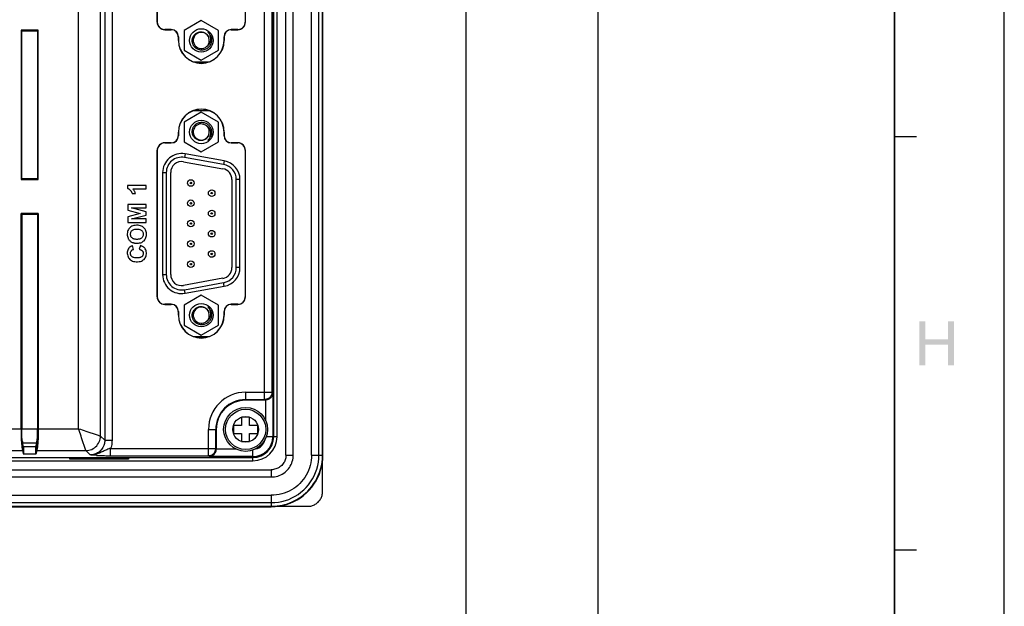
# Model space of a CAD drawing. Extents: x 0 to 841, y 0 to 594.
# Tile 87 of 91: x 707 to 841, y 120 to 200. Entities that reach past the tile are written whole.
import ezdxf

# ---------------------------------------------------------------- set-up
doc = ezdxf.new("R2010")
doc.units = 0
doc.header["$LTSCALE"] = 46.255
doc.header["$MEASUREMENT"] = 0
doc.layers.get('0').update_dxf_attribs({"linetype": 'CONTINUOUS'})
doc.layers.add('02___PRT_ALL_AXES', color=7, linetype='CONTINUOUS')
doc.layers.add('7_ALL_FEATURES', color=7, linetype='CONTINUOUS')

msp = doc.modelspace()

# ---------------------------------------------------------------- linework, layer by layer
at = {"color": 7, "linetype": 'Continuous'}
for p, q in [((841, 0), (841, 594)), ((767.5, 579), (767.5, 80)), ((767.5, 579), (767.5, 123)), ((785.5, 579), (785.5, 80)), ((785.5, 579), (785.5, 123)), ((826, 579), (826, 80)), ((826, 15), (826, 579)), ((742.93, 140.74), (742.93, 270.74)), ((743.93, 140.74), (743.93, 270.74)), ((746.43, 140.74), (746.43, 270.74)), ((747.43, 140.74), (747.43, 270.74)), ((747.93, 140.75), (747.93, 270.73)), ((747.98, 140.74), (747.98, 270.74)), ((741.72, 143.24), (741.72, 268.24)), ((730.29, 194.43), (732.48, 194.43)), ((732.48, 187.74), (730.29, 187.74)), ((826, 184.2), (829, 184.2)), ((729.16, 181.85), (729.07, 181.36)), ((734.52, 180.89), (729.16, 181.85)), ((728.97, 180.77), (734.33, 179.81)), ((734.43, 180.4), (729.07, 181.36)), ((734.52, 180.89), (734.43, 180.4)), ((726.1, 179.29), (726.6, 179.29)), ((726.1, 179.29), (726.1, 165.37)), ((726.6, 179.29), (726.6, 165.37)), ((727.2, 165.37), (727.2, 179.29)), ((735.56, 178.33), (735.56, 166.33)), ((736.66, 178.33), (736.16, 178.33)), ((736.16, 166.33), (736.16, 178.33)), ((736.66, 166.33), (736.66, 178.33)), ((726.1, 165.37), (726.6, 165.37)), ((736.66, 166.33), (736.16, 166.33)), ((734.33, 164.86), (728.97, 163.9)), ((729.07, 163.31), (734.43, 164.27)), ((734.52, 163.78), (734.43, 164.27)), ((729.16, 162.82), (729.07, 163.31)), ((729.16, 162.82), (734.52, 163.78)), ((730.29, 156.93), (732.48, 156.93)), ((573.43, 139.95), (738.43, 139.95)), ((742.93, 140.74), (743.93, 140.74)), ((746.43, 140.74), (747.93, 140.74)), ((747.93, 135.74), (747.93, 139.94)), ((570.93, 138.74), (740.94, 138.74)), ((740.94, 138.74), (740.94, 137.74)), ((570.93, 137.74), (740.94, 137.74)), ((570.93, 135.24), (740.94, 135.24)), ((740.94, 135.24), (740.94, 133.74)), ((570.93, 134.24), (740.94, 134.24)), ((570.93, 133.69), (740.94, 133.69)), ((570.94, 133.74), (740.93, 133.74)), ((740.94, 133.69), (741.46, 133.71)), ((741.73, 133.74), (745.93, 133.74)), ((826, 127.8), (829, 127.8))]:
    msp.add_line(p, q, dxfattribs=at)
for points in [[(731.38, 196.01), (731.28, 196.02), (731.18, 196.04), (731.08, 196.06), (730.98, 196.09), (730.88, 196.13), (730.79, 196.18), (730.7, 196.23), (730.62, 196.29), (730.54, 196.36), (730.47, 196.43), (730.41, 196.51), (730.35, 196.59), (730.29, 196.68), (730.25, 196.77), (730.21, 196.87), (730.18, 196.97), (730.16, 197.07), (730.15, 197.17), (730.14, 197.27), (730.14, 197.37), (730.15, 197.47), (730.17, 197.56), (730.2, 197.66), (730.23, 197.75), (730.27, 197.84), (730.32, 197.93), (730.37, 198.01), (730.43, 198.08), (730.5, 198.15), (730.57, 198.22), (730.65, 198.28)], [(730.65, 198.28), (730.73, 198.33), (730.82, 198.38), (730.91, 198.42), (731, 198.45), (731.1, 198.47), (731.19, 198.49), (731.29, 198.5), (731.38, 198.5)], [(731.38, 198.5), (731.46, 198.49), (731.54, 198.48), (731.62, 198.46), (731.7, 198.44), (731.78, 198.41), (731.85, 198.38), (731.92, 198.34), (731.99, 198.29), (732.05, 198.25), (732.11, 198.2), (732.17, 198.14), (732.22, 198.08), (732.27, 198.02), (732.31, 197.96), (732.35, 197.89), (732.38, 197.82), (732.41, 197.75), (732.43, 197.67)], [(732.29, 198.47), (732.36, 198.39), (732.44, 198.32), (732.5, 198.24), (732.56, 198.15), (732.61, 198.06), (732.66, 197.97), (732.7, 197.87), (732.73, 197.77), (732.76, 197.67), (732.77, 197.56), (732.78, 197.46), (732.79, 197.36), (732.78, 197.25), (732.77, 197.15), (732.74, 197.05), (732.71, 196.95), (732.68, 196.85), (732.63, 196.75), (732.58, 196.66), (732.53, 196.57), (732.46, 196.49), (732.39, 196.42), (732.32, 196.35), (732.24, 196.28), (732.16, 196.23), (732.07, 196.17), (731.98, 196.13), (731.88, 196.09), (731.78, 196.06), (731.68, 196.04), (731.58, 196.02), (731.48, 196.01), (731.38, 196.01)], [(732.03, 196.44), (732.11, 196.49), (732.18, 196.53), (732.25, 196.59), (732.32, 196.65), (732.38, 196.72), (732.44, 196.79), (732.5, 196.87), (732.54, 196.96), (732.58, 197.05), (732.62, 197.14), (732.64, 197.23), (732.66, 197.33), (732.67, 197.43), (732.67, 197.53), (732.67, 197.63), (732.66, 197.73), (732.64, 197.83), (732.61, 197.93), (732.57, 198.03), (732.53, 198.12), (732.48, 198.21), (732.42, 198.3), (732.36, 198.39), (732.29, 198.47)], [(731.38, 183.67), (731.29, 183.67), (731.19, 183.68), (731.1, 183.69), (731, 183.72), (730.91, 183.75), (730.82, 183.79), (730.73, 183.84), (730.65, 183.89), (730.57, 183.95), (730.5, 184.01), (730.43, 184.09), (730.37, 184.16), (730.32, 184.24), (730.27, 184.33), (730.23, 184.42), (730.2, 184.51), (730.17, 184.61), (730.15, 184.7), (730.14, 184.8), (730.14, 184.9), (730.15, 185), (730.16, 185.1), (730.18, 185.2), (730.21, 185.3), (730.25, 185.39), (730.29, 185.49), (730.35, 185.58), (730.41, 185.66), (730.47, 185.74), (730.54, 185.81), (730.62, 185.88), (730.7, 185.94), (730.79, 185.99), (730.88, 186.04), (730.98, 186.08), (731.08, 186.11), (731.18, 186.13), (731.28, 186.15), (731.38, 186.16)], [(731.38, 186.16), (731.48, 186.16), (731.58, 186.15), (731.68, 186.13), (731.78, 186.11), (731.88, 186.08), (731.98, 186.04), (732.07, 186), (732.16, 185.94), (732.24, 185.88), (732.32, 185.82), (732.39, 185.75), (732.46, 185.68), (732.53, 185.59), (732.58, 185.51), (732.63, 185.42), (732.68, 185.32), (732.71, 185.22), (732.74, 185.12), (732.77, 185.02), (732.78, 184.92), (732.79, 184.81), (732.78, 184.71), (732.77, 184.61), (732.76, 184.5), (732.73, 184.4), (732.7, 184.3), (732.66, 184.2), (732.61, 184.11), (732.56, 184.02), (732.5, 183.93), (732.44, 183.85), (732.36, 183.78), (732.29, 183.7)], [(732.29, 183.7), (732.36, 183.78), (732.42, 183.87), (732.48, 183.96), (732.53, 184.05), (732.57, 184.14), (732.61, 184.24), (732.64, 184.34), (732.66, 184.44), (732.67, 184.54), (732.67, 184.64), (732.67, 184.74), (732.66, 184.84), (732.64, 184.94), (732.62, 185.03), (732.58, 185.12), (732.54, 185.21), (732.5, 185.3), (732.44, 185.38), (732.38, 185.45), (732.32, 185.52), (732.25, 185.58), (732.18, 185.63), (732.11, 185.68), (732.03, 185.72)], [(732.43, 184.49), (732.41, 184.42), (732.38, 184.35), (732.35, 184.28), (732.31, 184.21), (732.27, 184.15), (732.22, 184.09), (732.17, 184.03), (732.11, 183.97), (732.05, 183.92), (731.99, 183.87), (731.92, 183.83), (731.85, 183.79), (731.78, 183.76), (731.7, 183.73), (731.62, 183.71), (731.54, 183.69), (731.46, 183.68), (731.38, 183.67)], [(731.38, 158.51), (731.28, 158.52), (731.18, 158.54), (731.08, 158.56), (730.98, 158.59), (730.88, 158.63), (730.79, 158.68), (730.7, 158.73), (730.62, 158.79), (730.54, 158.86), (730.47, 158.93), (730.41, 159.01), (730.35, 159.09), (730.29, 159.18), (730.25, 159.27), (730.21, 159.37), (730.18, 159.47), (730.16, 159.57), (730.15, 159.67), (730.14, 159.77), (730.14, 159.87), (730.15, 159.97), (730.17, 160.06), (730.2, 160.16), (730.23, 160.25), (730.27, 160.34), (730.32, 160.43), (730.37, 160.51), (730.43, 160.58), (730.5, 160.65), (730.57, 160.72), (730.65, 160.78)], [(730.65, 160.78), (730.73, 160.83), (730.82, 160.88), (730.91, 160.92), (731, 160.95), (731.1, 160.97), (731.19, 160.99), (731.29, 161), (731.38, 161)], [(731.38, 161), (731.46, 160.99), (731.54, 160.98), (731.62, 160.96), (731.7, 160.94), (731.78, 160.91), (731.85, 160.88), (731.92, 160.84), (731.99, 160.79), (732.05, 160.75), (732.11, 160.7), (732.17, 160.64), (732.22, 160.58), (732.27, 160.52), (732.31, 160.46), (732.35, 160.39), (732.38, 160.32), (732.41, 160.25), (732.43, 160.17)], [(732.29, 160.97), (732.36, 160.89), (732.44, 160.82), (732.5, 160.74), (732.56, 160.65), (732.61, 160.56), (732.66, 160.47), (732.7, 160.37), (732.73, 160.27), (732.76, 160.17), (732.77, 160.06), (732.78, 159.96), (732.79, 159.86), (732.78, 159.75), (732.77, 159.65), (732.74, 159.55), (732.71, 159.45), (732.68, 159.35), (732.63, 159.25), (732.58, 159.16), (732.53, 159.07), (732.46, 158.99), (732.39, 158.92), (732.32, 158.85), (732.24, 158.78), (732.16, 158.73), (732.07, 158.67), (731.98, 158.63), (731.88, 158.59), (731.78, 158.56), (731.68, 158.54), (731.58, 158.52), (731.48, 158.51), (731.38, 158.51)], [(732.03, 158.94), (732.11, 158.99), (732.18, 159.03), (732.25, 159.09), (732.32, 159.15), (732.38, 159.22), (732.44, 159.29), (732.5, 159.37), (732.54, 159.46), (732.58, 159.55), (732.62, 159.64), (732.64, 159.73), (732.66, 159.83), (732.67, 159.93), (732.67, 160.03), (732.67, 160.13), (732.66, 160.23), (732.64, 160.33), (732.61, 160.43), (732.57, 160.53), (732.53, 160.62), (732.48, 160.71), (732.42, 160.8), (732.36, 160.89), (732.29, 160.97)], [(740.94, 137.74), (741.16, 137.75), (741.39, 137.77), (741.6, 137.81), (741.82, 137.87), (742.03, 137.95), (742.24, 138.04), (742.44, 138.14), (742.63, 138.26), (742.81, 138.39), (742.98, 138.54), (743.14, 138.7), (743.28, 138.87), (743.41, 139.05), (743.53, 139.24), (743.64, 139.44), (743.73, 139.64), (743.8, 139.85), (743.86, 140.07), (743.9, 140.29), (743.92, 140.51), (743.93, 140.74)], [(740.94, 134.24), (741.42, 134.26), (741.91, 134.31), (742.39, 134.4), (742.86, 134.53), (743.32, 134.69), (743.76, 134.88), (744.19, 135.11), (744.6, 135.37), (744.99, 135.66), (745.36, 135.97), (745.7, 136.32), (746.02, 136.69), (746.31, 137.08), (746.57, 137.49), (746.79, 137.92), (746.99, 138.36), (747.15, 138.82), (747.27, 139.29), (747.36, 139.77), (747.41, 140.25), (747.43, 140.74)], [(740.94, 133.74), (741.35, 133.76), (741.74, 133.79), (742.12, 133.84), (742.47, 133.91), (742.8, 134), (743.13, 134.09), (743.45, 134.21), (743.77, 134.34), (744.08, 134.49), (744.4, 134.66), (744.71, 134.85), (745.02, 135.05), (745.32, 135.29), (745.62, 135.54), (745.91, 135.81), (746.19, 136.11), (746.46, 136.44), (746.71, 136.79), (746.95, 137.16), (747.16, 137.55), (747.35, 137.95), (747.52, 138.37), (747.66, 138.81), (747.77, 139.26), (747.86, 139.74), (747.91, 140.23), (747.93, 140.74)], [(742.93, 140.74), (742.93, 140.61), (742.92, 140.49), (742.9, 140.36), (742.87, 140.23), (742.83, 140.09), (742.78, 139.96), (742.72, 139.83), (742.64, 139.7), (742.56, 139.57), (742.46, 139.45), (742.36, 139.33), (742.24, 139.23), (742.12, 139.13), (741.99, 139.04), (741.85, 138.96), (741.7, 138.89), (741.55, 138.84), (741.39, 138.79), (741.24, 138.76), (741.09, 138.74), (740.94, 138.74)], [(746.43, 140.74), (746.42, 140.37), (746.39, 140.02), (746.33, 139.67), (746.25, 139.32), (746.14, 138.97), (746.02, 138.63), (745.87, 138.31), (745.7, 137.99), (745.51, 137.68), (745.3, 137.39), (745.07, 137.11), (744.82, 136.85), (744.56, 136.6), (744.28, 136.37), (743.99, 136.17), (743.69, 135.98), (743.37, 135.81), (743.04, 135.66), (742.7, 135.53), (742.36, 135.43), (742.01, 135.34), (741.66, 135.29), (741.3, 135.25), (740.94, 135.24)], [(747.91, 139.69), (747.96, 140.21), (747.98, 140.74)], [(741.46, 133.71), (741.98, 133.77), (742.49, 133.86), (743, 134), (743.51, 134.17), (743.99, 134.38), (744.45, 134.63), (744.9, 134.91), (745.32, 135.22), (745.73, 135.57), (746.11, 135.95), (746.45, 136.35), (746.76, 136.77), (747.04, 137.22), (747.29, 137.68), (747.5, 138.17), (747.67, 138.67), (747.81, 139.18), (747.91, 139.69)], [(745.93, 133.74), (746.07, 133.74), (746.2, 133.76), (746.32, 133.78), (746.45, 133.81), (746.58, 133.85), (746.7, 133.89), (746.82, 133.95), (746.93, 134.01), (747.05, 134.08), (747.15, 134.15), (747.25, 134.24), (747.35, 134.32), (747.44, 134.42), (747.52, 134.52), (747.6, 134.63), (747.67, 134.74), (747.73, 134.85), (747.78, 134.97), (747.83, 135.1), (747.87, 135.22), (747.9, 135.35), (747.92, 135.48), (747.93, 135.61), (747.93, 135.74)]]:
    msp.add_lwpolyline(points, dxfattribs=at)
for centre, radius in [((731.38, 197.33), 1.6), ((731.38, 184.83), 1.6), ((729.96, 177.87), 0.45), ((729.96, 177.87), 0.1), ((732.8, 176.49), 0.45), ((732.8, 176.49), 0.1), ((729.96, 175.1), 0.45), ((729.96, 175.1), 0.1), ((732.8, 173.72), 0.45), ((732.8, 173.72), 0.1), ((729.96, 172.33), 0.45), ((729.96, 172.33), 0.1), ((732.8, 170.95), 0.45), ((732.8, 170.95), 0.1), ((729.96, 169.56), 0.45), ((729.96, 169.56), 0.1), ((732.8, 168.18), 0.45), ((732.8, 168.18), 0.1), ((729.96, 166.79), 0.45), ((729.96, 166.79), 0.1), ((731.38, 159.83), 1.6)]:
    msp.add_circle(centre, radius, dxfattribs=at)
for centre, radius, start, end in [((731.38, 197.33), 1.1, 20.5522, 17.9999), ((731.38, 184.83), 1.1, 342.0001, 339.4546), ((728.7, 179.29), 2.6, 79.8457, 180), ((728.7, 179.29), 2.1, 79.8457, 180), ((728.7, 179.29), 1.5, 79.8457, 180), ((734.06, 178.33), 2.1, 0, 79.8457), ((734.06, 178.33), 2.6, 0, 79.8457), ((734.06, 178.33), 1.5, 0, 79.8457), ((728.7, 165.37), 2.6, 180, 280.1543), ((728.7, 165.37), 2.1, 180, 280.1543), ((728.7, 165.37), 1.5, 180, 280.1543), ((734.06, 166.33), 1.5, 280.1543, 0), ((734.06, 166.33), 2.1, 280.1543, 0), ((734.06, 166.33), 2.6, 280.1543, 0), ((731.38, 159.83), 1.1, 20.5522, 17.9999), ((738.43, 143.24), 3.29, 270, 0)]:
    msp.add_arc(centre, radius, start, end, dxfattribs=at)
for points in [[(830.22, 158.97), (830.22, 156.53), (829.42, 152.97)], [(830.22, 158.97), (829.42, 152.97), (829.42, 158.97)], [(834.13, 158.97), (833.33, 156.53), (833.33, 158.97)], [(833.33, 155.82), (833.33, 156.53), (834.13, 158.97)], [(833.33, 152.97), (833.33, 155.82), (834.13, 158.97)], [(833.33, 152.97), (834.13, 158.97), (834.13, 152.97)], [(830.22, 156.53), (830.22, 155.82), (829.42, 152.97)], [(830.22, 156.53), (833.33, 156.53), (830.22, 155.82)], [(833.33, 155.82), (830.22, 155.82), (833.33, 156.53)], [(829.42, 152.97), (830.22, 155.82), (830.22, 152.97)]]:
    msp.add_solid(points, dxfattribs=at)
at = {"layer": '02___PRT_ALL_AXES', "color": 7, "linetype": 'Continuous'}
for p, q in [((731.38, 200.05), (729.03, 198.69)), ((733.73, 198.69), (731.38, 200.05)), ((729.03, 198.69), (729.03, 195.98)), ((733.73, 195.98), (733.73, 198.69)), ((729.03, 195.98), (731.38, 194.62)), ((731.38, 194.62), (733.73, 195.98)), ((731.38, 187.55), (729.03, 186.19)), ((733.73, 186.19), (731.38, 187.55)), ((729.03, 186.19), (729.03, 183.48)), ((733.73, 183.48), (733.73, 186.19)), ((729.03, 183.48), (731.38, 182.12)), ((731.38, 182.12), (733.73, 183.48)), ((731.38, 162.55), (729.03, 161.19)), ((733.73, 161.19), (731.38, 162.55)), ((729.03, 161.19), (729.03, 158.48)), ((733.73, 158.48), (733.73, 161.19)), ((729.03, 158.48), (731.38, 157.12)), ((731.38, 157.12), (733.73, 158.48))]:
    msp.add_line(p, q, dxfattribs=at)
at = {"layer": '7_ALL_FEATURES', "color": 7, "linetype": 'Continuous'}
for p, q in [((717.61, 143.33), (717.61, 268.15)), ((718.2, 268.73), (718.2, 142.75)), ((719.2, 268.73), (719.2, 142.75)), ((741.25, 143.24), (741.25, 268.24)), ((741.26, 143.24), (741.26, 268.24)), ((714.62, 144.33), (714.62, 267.15)), ((740.02, 148.31), (740.02, 263.17)), ((741.02, 262.17), (741.02, 149.31)), ((725.35, 219.83), (725.35, 199.83)), ((725.37, 199.83), (725.37, 219.83)), ((737.39, 219.83), (737.39, 199.83)), ((737.42, 199.83), (737.42, 219.83)), ((725.35, 199.83), (725.37, 199.83)), ((737.42, 199.83), (737.39, 199.83)), ((709.12, 198.71), (706.77, 198.71)), ((706.77, 198.71), (706.86, 198.62)), ((706.77, 198.71), (706.77, 178.36)), ((706.86, 198.62), (709.04, 198.62)), ((706.86, 178.45), (706.86, 198.62)), ((709.12, 198.71), (709.04, 198.62)), ((709.04, 198.62), (709.04, 178.45)), ((709.12, 178.36), (709.12, 198.71)), ((727.28, 198.83), (726.38, 198.83)), ((726.38, 198.8), (726.38, 198.83)), ((726.38, 198.8), (727.28, 198.8)), ((727.28, 198.83), (727.28, 198.8)), ((728.27, 197.83), (728.25, 197.83)), ((728.25, 197.83), (728.25, 197.33)), ((728.27, 197.33), (728.27, 197.83)), ((734.49, 197.83), (734.52, 197.83)), ((734.49, 197.83), (734.49, 197.33)), ((734.52, 197.33), (734.52, 197.83)), ((736.38, 198.83), (735.48, 198.83)), ((735.48, 198.83), (735.48, 198.8)), ((735.48, 198.8), (736.38, 198.8)), ((736.38, 198.8), (736.38, 198.83)), ((728.25, 197.33), (728.27, 197.33)), ((734.52, 197.33), (734.49, 197.33)), ((728.25, 184.83), (728.27, 184.83)), ((728.25, 184.83), (728.25, 184.33)), ((728.27, 184.33), (728.25, 184.33)), ((728.27, 184.33), (728.27, 184.83)), ((734.52, 184.83), (734.49, 184.83)), ((734.49, 184.83), (734.49, 184.33)), ((734.49, 184.33), (734.52, 184.33)), ((734.52, 184.33), (734.52, 184.83)), ((727.28, 183.37), (726.38, 183.37)), ((726.38, 183.37), (726.38, 183.34)), ((726.38, 183.34), (727.28, 183.34)), ((727.28, 183.34), (727.28, 183.37)), ((736.38, 183.37), (735.48, 183.37)), ((735.48, 183.34), (735.48, 183.37)), ((735.48, 183.34), (736.38, 183.34)), ((736.38, 183.37), (736.38, 183.34)), ((725.35, 182.33), (725.37, 182.33)), ((725.35, 182.33), (725.35, 162.33)), ((725.37, 162.33), (725.37, 182.33)), ((737.42, 182.33), (737.39, 182.33)), ((737.39, 182.33), (737.39, 162.33)), ((737.42, 162.33), (737.42, 182.33)), ((706.77, 178.36), (706.86, 178.45)), ((706.77, 178.36), (709.12, 178.36)), ((709.04, 178.45), (706.86, 178.45)), ((709.12, 178.36), (709.04, 178.45)), ((723.85, 177.55), (721.31, 177.55)), ((721.31, 177.55), (721.31, 177.16)), ((723.85, 177.07), (723.85, 177.55)), ((721.95, 176.44), (722.39, 176.44)), ((722.02, 177.07), (723.85, 177.07)), ((723.85, 174.93), (721.33, 174.93)), ((721.33, 174.93), (721.33, 174.17)), ((723.85, 174.46), (723.85, 174.93)), ((709.12, 173.71), (706.77, 173.71)), ((706.77, 173.71), (706.86, 173.62)), ((706.77, 144.33), (706.77, 173.71)), ((706.86, 173.62), (709.04, 173.62)), ((706.86, 173.62), (706.86, 144.33)), ((709.12, 173.71), (709.04, 173.62)), ((709.04, 173.62), (709.04, 144.33)), ((709.12, 173.71), (709.12, 144.33)), ((721.33, 174.17), (723.05, 173.71)), ((723.05, 173.71), (721.33, 173.26)), ((721.86, 174.46), (723.85, 174.46)), ((723.85, 173.95), (721.86, 174.46)), ((721.86, 172.97), (723.85, 173.46)), ((723.85, 173.46), (723.85, 173.95)), ((721.33, 173.26), (721.33, 172.49)), ((721.33, 172.49), (723.85, 172.49)), ((723.85, 172.97), (721.86, 172.97)), ((723.85, 172.49), (723.85, 172.97)), ((722.14, 168.81), (722.01, 169.32)), ((723.07, 169.32), (722.92, 168.83)), ((725.35, 162.33), (725.37, 162.33)), ((727.28, 161.33), (726.38, 161.33)), ((726.38, 161.3), (726.38, 161.33)), ((726.38, 161.3), (727.28, 161.3)), ((727.28, 161.33), (727.28, 161.3)), ((736.38, 161.33), (735.48, 161.33)), ((735.48, 161.33), (735.48, 161.3)), ((735.48, 161.3), (736.38, 161.3)), ((736.38, 161.3), (736.38, 161.33)), ((737.42, 162.33), (737.39, 162.33)), ((728.27, 160.33), (728.25, 160.33)), ((728.25, 160.33), (728.25, 159.83)), ((728.27, 159.83), (728.27, 160.33)), ((734.49, 160.33), (734.52, 160.33)), ((734.49, 160.33), (734.49, 159.83)), ((734.52, 159.83), (734.52, 160.33)), ((728.25, 159.83), (728.27, 159.83)), ((734.52, 159.83), (734.49, 159.83)), ((737.43, 149.31), (741.02, 149.31)), ((737.43, 149.31), (737.43, 148.24)), ((741.02, 149.31), (741.14, 149.19)), ((737.43, 148.31), (740.02, 148.31)), ((740.1, 148.24), (737.43, 148.24)), ((740.02, 148.31), (740.1, 148.24)), ((740.14, 148.24), (740.14, 145.52)), ((741.14, 149.19), (741.14, 143.24)), ((737.98, 145.89), (736.88, 145.89)), ((736.88, 145.89), (736.88, 144.79)), ((737.98, 144.79), (737.98, 145.89)), ((704.12, 144.33), (706.77, 144.33)), ((706.86, 144.33), (709.04, 144.33)), ((709.12, 144.33), (714.62, 144.33)), ((715.87, 143.91), (716.89, 143.58)), ((732.36, 144.24), (733.43, 144.24)), ((732.36, 140.65), (732.36, 144.24)), ((733.36, 141.65), (733.36, 144.24)), ((736.88, 144.79), (735.78, 144.79)), ((735.78, 144.79), (735.78, 143.69)), ((739.08, 144.79), (737.98, 144.79)), ((739.08, 143.69), (739.08, 144.79)), ((706.95, 142.6), (706.95, 141.5)), ((708.95, 141.5), (708.95, 142.6)), ((715.61, 141.36), (715.04, 143.08)), ((716.89, 143.58), (717.3, 143.44)), ((717.3, 143.44), (717.49, 143.38)), ((717.49, 143.38), (717.61, 143.33)), ((718.2, 142.75), (717.61, 143.33)), ((718.2, 142.75), (719.2, 142.75)), ((735.78, 143.69), (736.88, 143.69)), ((736.88, 143.69), (736.88, 142.59)), ((736.88, 142.59), (737.98, 142.59)), ((737.98, 143.69), (739.08, 143.69)), ((737.98, 142.59), (737.98, 143.69)), ((741.25, 143.24), (740.26, 143.24)), ((741.72, 143.24), (741.26, 143.24)), ((703.93, 141.34), (706.96, 141.34)), ((708.93, 142.34), (706.96, 142.34)), ((707.12, 141.86), (706.96, 142.34)), ((706.96, 141.34), (707.12, 140.86)), ((708.77, 141.86), (707.12, 141.86)), ((707.12, 141.86), (707.12, 140.86)), ((708.77, 141.86), (708.93, 142.34)), ((708.77, 140.86), (708.77, 141.86)), ((708.93, 141.34), (708.77, 140.86)), ((708.93, 141.34), (715.62, 141.34)), ((715.62, 141.34), (715.61, 141.36)), ((716.2, 140.75), (715.62, 141.34)), ((718.99, 141.65), (733.36, 141.65)), ((718.99, 140.65), (718.99, 141.65)), ((733.43, 141.58), (733.36, 141.65)), ((736.15, 141.53), (733.43, 141.53)), ((738.43, 140.42), (738.43, 141.41)), ((573.43, 140.42), (738.43, 140.42)), ((573.43, 140.41), (738.43, 140.41)), ((708.77, 140.86), (707.12, 140.86)), ((713.43, 140.25), (721.43, 140.25)), ((713.43, 140.16), (713.43, 140.25)), ((721.43, 140.16), (713.43, 140.16)), ((716.35, 140.74), (716.2, 140.75)), ((716.54, 140.73), (716.35, 140.74)), ((716.84, 140.71), (716.73, 140.71)), ((717.07, 140.69), (716.84, 140.71)), ((718.99, 140.65), (732.36, 140.65)), ((721.43, 140.25), (721.43, 140.16)), ((732.48, 140.53), (732.36, 140.65)), ((738.43, 140.53), (732.48, 140.53)), ((738.43, 139.95), (738.43, 140.41))]:
    msp.add_line(p, q, dxfattribs=at)
for points in [[(721.31, 177.16), (721.36, 177.14), (721.4, 177.12), (721.45, 177.09), (721.5, 177.06), (721.54, 177.03), (721.58, 176.99), (721.63, 176.95), (721.67, 176.91), (721.71, 176.85)], [(721.71, 176.85), (721.75, 176.8), (721.79, 176.75), (721.82, 176.7), (721.85, 176.66), (721.87, 176.61), (721.9, 176.57), (721.92, 176.52), (721.93, 176.48), (721.95, 176.44)], [(722.39, 176.44), (722.36, 176.52), (722.33, 176.6), (722.29, 176.68), (722.26, 176.75), (722.21, 176.82), (722.17, 176.88), (722.12, 176.95), (722.07, 177.01), (722.02, 177.07)], [(723.55, 171.77), (723.46, 171.85), (723.34, 171.93), (723.22, 171.99), (723.07, 172.04), (722.91, 172.07), (722.74, 172.1), (722.55, 172.1), (722.36, 172.09), (722.18, 172.06), (722.03, 172.02), (721.9, 171.96), (721.78, 171.89), (721.67, 171.81), (721.58, 171.72), (721.5, 171.62), (721.43, 171.51), (721.37, 171.39), (721.32, 171.26), (721.29, 171.1), (721.28, 170.93), (721.28, 170.77), (721.3, 170.62), (721.33, 170.47), (721.38, 170.33)], [(721.93, 170.37), (721.86, 170.44), (721.81, 170.51), (721.77, 170.59), (721.74, 170.68), (721.72, 170.78), (721.71, 170.88), (721.72, 170.98), (721.74, 171.08), (721.77, 171.17), (721.81, 171.25), (721.86, 171.32), (721.93, 171.39)], [(721.93, 171.39), (721.99, 171.44), (722.08, 171.49), (722.18, 171.52), (722.3, 171.55), (722.44, 171.57), (722.58, 171.58), (722.72, 171.57), (722.86, 171.55), (722.99, 171.52), (723.09, 171.48), (723.17, 171.44), (723.24, 171.38)], [(722.6, 169.65), (722.79, 169.66), (722.96, 169.69), (723.11, 169.72), (723.24, 169.77), (723.36, 169.84), (723.46, 169.91), (723.56, 169.99), (723.65, 170.09), (723.72, 170.19), (723.78, 170.3), (723.83, 170.43), (723.87, 170.56), (723.89, 170.72), (723.9, 170.89), (723.89, 171.05), (723.87, 171.2), (723.83, 171.33), (723.78, 171.46), (723.72, 171.57), (723.64, 171.68), (723.55, 171.77)], [(723.24, 171.38), (723.31, 171.31), (723.36, 171.24), (723.41, 171.16), (723.44, 171.07), (723.46, 170.98), (723.46, 170.88), (723.46, 170.78), (723.44, 170.69), (723.41, 170.6), (723.36, 170.52), (723.31, 170.44), (723.24, 170.38)], [(721.38, 170.33), (721.41, 170.26), (721.45, 170.19), (721.5, 170.12), (721.56, 170.05), (721.63, 169.98), (721.7, 169.92), (721.78, 169.86), (721.86, 169.81), (721.95, 169.77)], [(722.59, 170.18), (722.48, 170.18), (722.39, 170.19), (722.3, 170.2), (722.22, 170.22), (722.15, 170.24), (722.08, 170.27), (722.02, 170.3), (721.97, 170.33), (721.93, 170.37)], [(721.95, 169.77), (722.01, 169.75), (722.07, 169.73), (722.13, 169.71), (722.2, 169.69), (722.27, 169.68), (722.35, 169.67), (722.43, 169.66), (722.51, 169.66), (722.6, 169.65)], [(723.24, 170.38), (723.2, 170.34), (723.14, 170.3), (723.09, 170.27), (723.02, 170.25), (722.95, 170.22), (722.87, 170.2), (722.78, 170.19), (722.69, 170.18), (722.59, 170.18)], [(721.55, 169.06), (721.47, 168.96), (721.4, 168.85), (721.34, 168.72), (721.3, 168.57), (721.28, 168.41), (721.28, 168.25), (721.29, 168.09), (721.33, 167.93), (721.38, 167.79), (721.44, 167.66), (721.53, 167.55), (721.63, 167.44)], [(722.01, 169.32), (721.94, 169.29), (721.88, 169.27), (721.82, 169.24), (721.76, 169.22), (721.71, 169.19), (721.66, 169.16), (721.62, 169.12), (721.58, 169.09), (721.55, 169.06)], [(721.63, 167.44), (721.73, 167.36), (721.84, 167.28), (721.98, 167.22), (722.14, 167.17), (722.32, 167.14), (722.5, 167.12), (722.69, 167.12), (722.89, 167.14), (723.06, 167.17), (723.21, 167.22), (723.34, 167.28), (723.45, 167.36), (723.56, 167.45), (723.65, 167.55), (723.73, 167.66), (723.8, 167.78), (723.84, 167.91), (723.87, 168.04), (723.89, 168.2), (723.89, 168.36), (723.87, 168.51), (723.84, 168.65), (723.8, 168.77), (723.74, 168.87), (723.67, 168.97), (723.59, 169.06)], [(721.91, 167.82), (721.86, 167.87), (721.81, 167.93), (721.77, 167.99), (721.75, 168.06), (721.73, 168.13), (721.71, 168.21), (721.71, 168.29), (721.72, 168.37), (721.73, 168.44), (721.76, 168.51), (721.79, 168.57), (721.83, 168.62)], [(721.83, 168.62), (721.85, 168.65), (721.88, 168.68), (721.91, 168.7), (721.94, 168.73), (721.97, 168.75), (722.01, 168.77), (722.05, 168.78), (722.09, 168.8), (722.14, 168.81)], [(722.92, 168.83), (722.98, 168.81), (723.04, 168.79), (723.1, 168.77), (723.15, 168.75), (723.19, 168.72), (723.23, 168.7), (723.27, 168.67), (723.3, 168.64), (723.33, 168.61)], [(723.59, 169.06), (723.49, 169.13), (723.37, 169.2), (723.23, 169.27), (723.07, 169.32)], [(723.46, 168.26), (723.46, 168.2), (723.45, 168.14), (723.43, 168.09), (723.42, 168.04), (723.4, 167.99), (723.37, 167.94), (723.34, 167.9), (723.3, 167.85), (723.25, 167.81)], [(723.33, 168.61), (723.36, 168.58), (723.38, 168.55), (723.4, 168.51), (723.42, 168.47), (723.43, 168.44), (723.44, 168.4), (723.45, 168.35), (723.46, 168.31), (723.46, 168.26)], [(723.25, 167.81), (723.21, 167.77), (723.14, 167.74), (723.07, 167.71), (722.99, 167.69), (722.89, 167.66), (722.78, 167.65), (722.66, 167.64), (722.52, 167.64), (722.39, 167.65), (722.29, 167.66), (722.19, 167.68), (722.1, 167.71), (722.03, 167.74), (721.96, 167.78), (721.91, 167.82)], [(741.02, 149.31), (741.01, 149.18), (740.99, 149.06), (740.95, 148.93), (740.89, 148.82), (740.82, 148.71), (740.73, 148.61), (740.63, 148.52), (740.52, 148.45), (740.41, 148.39), (740.28, 148.35), (740.16, 148.32), (740.02, 148.31)], [(740.14, 148.24), (740.14, 148.24), (740.13, 148.24), (740.13, 148.24), (740.12, 148.24), (740.12, 148.24), (740.11, 148.24), (740.11, 148.24), (740.1, 148.24)], [(741.14, 149.19), (741.14, 149.11), (741.12, 149.02), (741.1, 148.94), (741.06, 148.86), (741.02, 148.78), (740.98, 148.7), (740.92, 148.63), (740.85, 148.56), (740.78, 148.49), (740.7, 148.43), (740.6, 148.37), (740.5, 148.32), (740.39, 148.29), (740.27, 148.26), (740.14, 148.24)], [(706.77, 144.33), (706.77, 144.18), (706.78, 144.02), (706.78, 143.87), (706.78, 143.72), (706.78, 143.57), (706.79, 143.42), (706.79, 143.28), (706.8, 143.13), (706.8, 143), (706.81, 142.86), (706.81, 142.73), (706.82, 142.6), (706.83, 142.48), (706.84, 142.36), (706.85, 142.24), (706.86, 142.14), (706.87, 142.03), (706.88, 141.94), (706.89, 141.85), (706.9, 141.77), (706.91, 141.69), (706.92, 141.62), (706.94, 141.56), (706.95, 141.5)], [(706.95, 142.6), (706.94, 142.7), (706.92, 142.8), (706.91, 142.92), (706.9, 143.05), (706.89, 143.19), (706.89, 143.33), (706.88, 143.49), (706.87, 143.65), (706.87, 143.81), (706.86, 143.98), (706.86, 144.16), (706.86, 144.33)], [(709.12, 144.33), (709.12, 144.18), (709.12, 144.02), (709.12, 143.87), (709.12, 143.72), (709.12, 143.57), (709.11, 143.42), (709.11, 143.28), (709.1, 143.13), (709.1, 143), (709.09, 142.86), (709.08, 142.73), (709.08, 142.6), (709.07, 142.48), (709.06, 142.36), (709.05, 142.24), (709.04, 142.14), (709.03, 142.03), (709.02, 141.94), (709.01, 141.85), (709, 141.77), (708.99, 141.69), (708.97, 141.62), (708.96, 141.56), (708.95, 141.5)], [(708.95, 142.6), (708.96, 142.7), (708.97, 142.8), (708.99, 142.92), (709, 143.05), (709.01, 143.19), (709.01, 143.33), (709.02, 143.49), (709.03, 143.65), (709.03, 143.81), (709.03, 143.98), (709.04, 144.16), (709.04, 144.33)], [(714.62, 144.33), (714.88, 144.25), (715.13, 144.16), (715.38, 144.08), (715.63, 144), (715.87, 143.91)], [(715.04, 143.08), (714.96, 143.32), (714.87, 143.57), (714.79, 143.82), (714.7, 144.08), (714.62, 144.33)], [(733.43, 144.24), (733.43, 141.57), (733.43, 141.57), (733.43, 141.56), (733.43, 141.56), (733.43, 141.55), (733.43, 141.54), (733.43, 141.54), (733.43, 141.53), (733.43, 141.53)], [(706.96, 142.34), (706.96, 142.35), (706.96, 142.38), (706.96, 142.42), (706.95, 142.47), (706.95, 142.53), (706.95, 142.6)], [(708.93, 142.34), (708.94, 142.35), (708.94, 142.38), (708.94, 142.42), (708.94, 142.47), (708.95, 142.53), (708.95, 142.6)], [(715.62, 141.34), (715.83, 141.35), (716.03, 141.38), (716.23, 141.44), (716.43, 141.51), (716.61, 141.61), (716.79, 141.72), (716.95, 141.85), (717.1, 142), (717.23, 142.16), (717.34, 142.34), (717.44, 142.52), (717.51, 142.72), (717.57, 142.92), (717.6, 143.13), (717.61, 143.33)], [(718.2, 142.75), (718.2, 142.6), (718.18, 142.45), (718.15, 142.3), (718.11, 142.16), (718.06, 142.02), (718, 141.88), (717.93, 141.75), (717.86, 141.62), (717.77, 141.5), (717.67, 141.39), (717.56, 141.28), (717.45, 141.18), (717.33, 141.1), (717.2, 141.02), (717.07, 140.95), (716.94, 140.89), (716.79, 140.84), (716.65, 140.8), (716.5, 140.77), (716.35, 140.75), (716.2, 140.75)], [(719.2, 142.75), (719.19, 142.56), (719.18, 142.37), (719.15, 142.19), (719.11, 142.01), (719.06, 141.83), (718.99, 141.65)], [(706.95, 141.5), (706.95, 141.47), (706.95, 141.45), (706.95, 141.42), (706.96, 141.4), (706.96, 141.38), (706.96, 141.37), (706.96, 141.35), (706.96, 141.34), (706.96, 141.34)], [(708.95, 141.5), (708.95, 141.47), (708.95, 141.45), (708.94, 141.42), (708.94, 141.4), (708.94, 141.38), (708.94, 141.37), (708.94, 141.35), (708.94, 141.34), (708.93, 141.34)], [(718.99, 141.65), (718.87, 141.61), (718.74, 141.57), (718.61, 141.52), (718.48, 141.47), (718.35, 141.41), (718.22, 141.36), (718.1, 141.3), (717.97, 141.24), (717.84, 141.18), (717.72, 141.12), (717.59, 141.06), (717.47, 141.01)], [(732.36, 140.65), (732.49, 140.66), (732.62, 140.68), (732.74, 140.72), (732.86, 140.78), (732.97, 140.85), (733.07, 140.94), (733.15, 141.04), (733.23, 141.15), (733.29, 141.27), (733.33, 141.39), (733.35, 141.52), (733.36, 141.65)], [(732.48, 140.53), (732.57, 140.54), (732.65, 140.55), (732.73, 140.58), (732.81, 140.61), (732.89, 140.65), (732.97, 140.7), (733.05, 140.75), (733.12, 140.82), (733.18, 140.89), (733.25, 140.98), (733.3, 141.07), (733.35, 141.17), (733.39, 141.28), (733.42, 141.4), (733.43, 141.53)], [(717.47, 141.01), (717.39, 140.98), (717.31, 140.95), (717.23, 140.92), (717.15, 140.9), (717.07, 140.87), (717, 140.85), (716.92, 140.83), (716.85, 140.81), (716.77, 140.8), (716.7, 140.79), (716.63, 140.77), (716.56, 140.77), (716.49, 140.76), (716.43, 140.75), (716.37, 140.75), (716.31, 140.75), (716.26, 140.75), (716.2, 140.75)], [(716.73, 140.71), (716.59, 140.72), (716.54, 140.73)], [(717.07, 140.69), (717.19, 140.69), (717.32, 140.68), (717.46, 140.68), (717.61, 140.67), (717.77, 140.67), (717.95, 140.66), (718.15, 140.66), (718.35, 140.65), (718.56, 140.65), (718.77, 140.65), (718.99, 140.65)]]:
    msp.add_lwpolyline(points, dxfattribs=at)
for radius in [3, 2.75, 1.75]:
    msp.add_circle((737.43, 144.24), radius, dxfattribs=at)
for centre, radius, start, end in [((726.38, 199.83), 1.03, 180, 270), ((726.38, 199.83), 1.01, 180, 270), ((736.38, 199.83), 1.03, 270, 0), ((736.38, 199.83), 1.01, 270, 0), ((727.28, 197.83), 0.991, 0, 90), ((727.28, 197.83), 0.965, 0, 90), ((735.48, 197.83), 0.991, 90, 180), ((735.48, 197.83), 0.965, 90, 180), ((731.38, 197.33), 3.13, 180, 0), ((731.38, 197.33), 3.11, 180, 0), ((731.38, 184.83), 3.13, 0, 180), ((731.38, 184.83), 3.11, 0, 180), ((727.28, 184.33), 0.991, 270, 0), ((727.28, 184.33), 0.965, 270, 0), ((735.48, 184.33), 0.991, 180, 270), ((735.48, 184.33), 0.965, 180, 270), ((726.38, 182.33), 1.03, 90, 180), ((726.38, 182.33), 1.01, 90, 180), ((736.38, 182.33), 1.03, 0, 90), ((736.38, 182.33), 1.01, 0, 90), ((726.38, 162.33), 1.03, 180, 270), ((726.38, 162.33), 1.01, 180, 270), ((727.28, 160.33), 0.991, 0, 90), ((727.28, 160.33), 0.965, 0, 90), ((735.48, 160.33), 0.991, 90, 180), ((735.48, 160.33), 0.965, 90, 180), ((736.38, 162.33), 1.03, 270, 0), ((736.38, 162.33), 1.01, 270, 0), ((731.38, 159.83), 3.13, 180, 0), ((731.38, 159.83), 3.11, 180, 0), ((737.43, 144.24), 5.07, 90, 180), ((737.43, 144.24), 4.07, 90, 180), ((737.43, 144.24), 4, 90, 180), ((738.43, 143.24), 2.83, 270, 0), ((738.43, 143.24), 2.82, 270, 0), ((738.43, 143.24), 2.71, 270, 0), ((738.43, 143.24), 1.71, 282.4262, 347.5744)]:
    msp.add_arc(centre, radius, start, end, dxfattribs=at)

doc.saveas('drawing.dxf')
